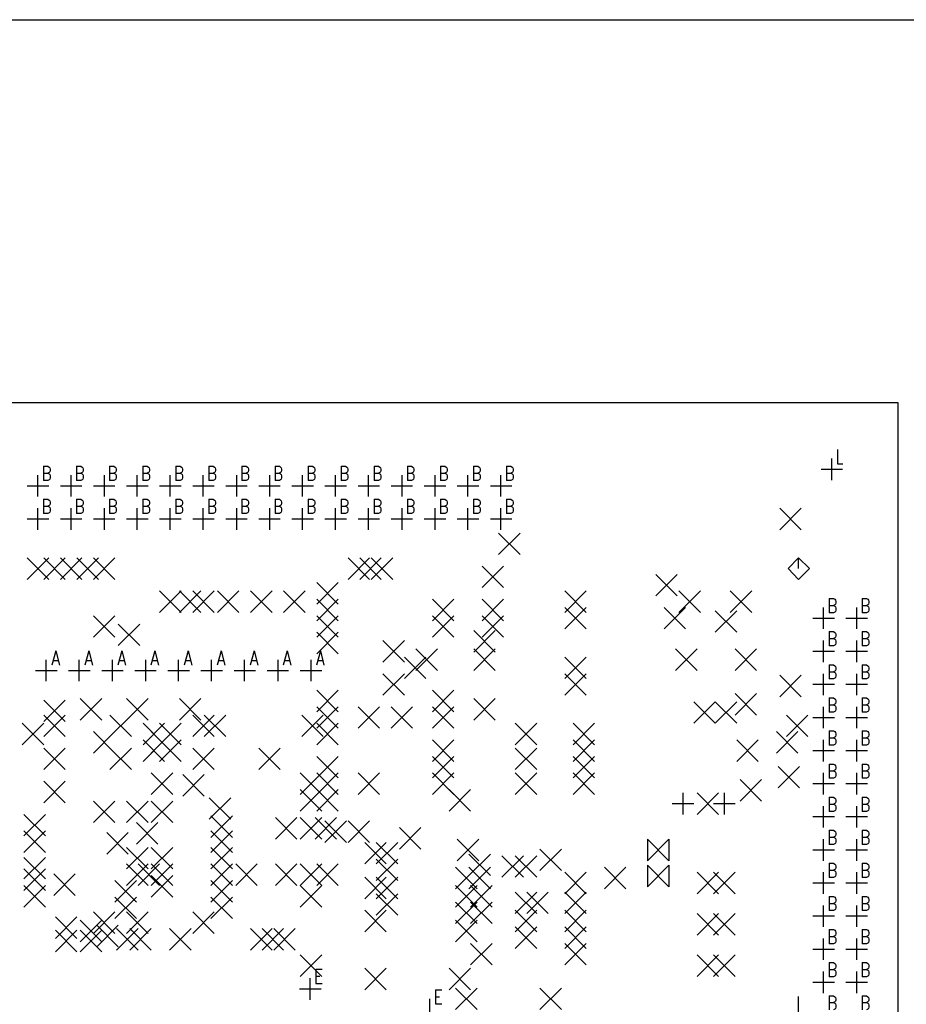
# Model space of a CAD drawing. Extents: x 11.9 to 28.1, y 10.8 to 21.2.
# Tile 31 of 45: x 20.8 to 23.5, y 18.2 to 21.2. Entities that reach past the tile are written whole.
import ezdxf

# ---------------------------------------------------------------- set-up
doc = ezdxf.new("R2010")
doc.units = 0
doc.header["$MEASUREMENT"] = 0
doc.layers.add('LAYNR1', color=2, linetype='Continuous')

msp = doc.modelspace()

# ---------------------------------------------------------------- linework, layer by layer
at = {"layer": 'LAYNR1', "color": 7}
for points in [[(11.892, 21.199), (28.093, 21.199)], [(23.448, 20.041), (13.097, 20.041)], [(23.448, 14.641), (23.448, 20.041)], [(23.264, 19.9), (23.264, 19.857)], [(20.864, 19.85), (20.864, 19.807)], [(20.864, 19.85), (20.877, 19.85), (20.881, 19.847), (20.883, 19.845), (20.884, 19.841), (20.884, 19.837), (20.883, 19.833), (20.881, 19.831), (20.877, 19.829)], [(20.964, 19.85), (20.964, 19.807)], [(20.964, 19.85), (20.977, 19.85), (20.981, 19.847), (20.983, 19.845), (20.984, 19.841), (20.984, 19.837), (20.983, 19.833), (20.981, 19.831), (20.977, 19.829)], [(21.064, 19.85), (21.064, 19.807)], [(21.064, 19.85), (21.077, 19.85), (21.081, 19.847), (21.083, 19.845), (21.084, 19.841), (21.084, 19.837), (21.083, 19.833), (21.081, 19.831), (21.077, 19.829)], [(21.164, 19.85), (21.164, 19.807)], [(21.164, 19.85), (21.177, 19.85), (21.181, 19.847), (21.183, 19.845), (21.184, 19.841), (21.184, 19.837), (21.183, 19.833), (21.181, 19.831), (21.177, 19.829)], [(21.264, 19.85), (21.264, 19.807)], [(21.264, 19.85), (21.277, 19.85), (21.281, 19.847), (21.283, 19.845), (21.284, 19.841), (21.284, 19.837), (21.283, 19.833), (21.281, 19.831), (21.277, 19.829)], [(21.364, 19.85), (21.364, 19.807)], [(21.364, 19.85), (21.377, 19.85), (21.381, 19.847), (21.383, 19.845), (21.384, 19.841), (21.384, 19.837), (21.383, 19.833), (21.381, 19.831), (21.377, 19.829)], [(21.464, 19.85), (21.464, 19.807)], [(21.464, 19.85), (21.477, 19.85), (21.481, 19.847), (21.483, 19.845), (21.484, 19.841), (21.484, 19.837), (21.483, 19.833), (21.481, 19.831), (21.477, 19.829)], [(21.564, 19.85), (21.564, 19.807)], [(21.564, 19.85), (21.577, 19.85), (21.581, 19.847), (21.583, 19.845), (21.584, 19.841), (21.584, 19.837), (21.583, 19.833), (21.581, 19.831), (21.577, 19.829)], [(21.664, 19.85), (21.664, 19.807)], [(21.664, 19.85), (21.677, 19.85), (21.681, 19.847), (21.683, 19.845), (21.684, 19.841), (21.684, 19.837), (21.683, 19.833), (21.681, 19.831), (21.677, 19.829)], [(21.764, 19.85), (21.764, 19.807)], [(21.764, 19.85), (21.777, 19.85), (21.781, 19.847), (21.783, 19.845), (21.784, 19.841), (21.784, 19.837), (21.783, 19.833), (21.781, 19.831), (21.777, 19.829)], [(21.864, 19.85), (21.864, 19.807)], [(21.864, 19.85), (21.877, 19.85), (21.881, 19.847), (21.883, 19.845), (21.884, 19.841), (21.884, 19.837), (21.883, 19.833), (21.881, 19.831), (21.877, 19.829)], [(21.964, 19.85), (21.964, 19.807)], [(21.964, 19.85), (21.977, 19.85), (21.981, 19.847), (21.983, 19.845), (21.984, 19.841), (21.984, 19.837), (21.983, 19.833), (21.981, 19.831), (21.977, 19.829)], [(22.064, 19.85), (22.064, 19.807)], [(22.064, 19.85), (22.077, 19.85), (22.081, 19.847), (22.083, 19.845), (22.084, 19.841), (22.084, 19.837), (22.083, 19.833), (22.081, 19.831), (22.077, 19.829)], [(22.164, 19.85), (22.164, 19.807)], [(22.164, 19.85), (22.177, 19.85), (22.181, 19.847), (22.183, 19.845), (22.184, 19.841), (22.184, 19.837), (22.183, 19.833), (22.181, 19.831), (22.177, 19.829)], [(22.264, 19.85), (22.264, 19.807)], [(22.264, 19.85), (22.277, 19.85), (22.281, 19.847), (22.283, 19.845), (22.284, 19.841), (22.284, 19.837), (22.283, 19.833), (22.281, 19.831), (22.277, 19.829)], [(23.247, 19.808), (23.247, 19.873)], [(23.264, 19.857), (23.281, 19.857)], [(20.847, 19.758), (20.847, 19.823)], [(20.864, 19.829), (20.877, 19.829), (20.881, 19.827), (20.883, 19.825), (20.884, 19.821), (20.884, 19.815), (20.883, 19.811), (20.881, 19.809), (20.877, 19.807)], [(20.948, 19.758), (20.948, 19.823)], [(20.964, 19.829), (20.977, 19.829), (20.981, 19.827), (20.983, 19.825), (20.984, 19.821), (20.984, 19.815), (20.983, 19.811), (20.981, 19.809), (20.977, 19.807)], [(21.048, 19.758), (21.048, 19.823)], [(21.064, 19.829), (21.077, 19.829), (21.081, 19.827), (21.083, 19.825), (21.084, 19.821), (21.084, 19.815), (21.083, 19.811), (21.081, 19.809), (21.077, 19.807)], [(21.147, 19.758), (21.147, 19.823)], [(21.164, 19.829), (21.177, 19.829), (21.181, 19.827), (21.183, 19.825), (21.184, 19.821), (21.184, 19.815), (21.183, 19.811), (21.181, 19.809), (21.177, 19.807)], [(21.247, 19.758), (21.247, 19.823)], [(21.264, 19.829), (21.277, 19.829), (21.281, 19.827), (21.283, 19.825), (21.284, 19.821), (21.284, 19.815), (21.283, 19.811), (21.281, 19.809), (21.277, 19.807)], [(21.347, 19.758), (21.347, 19.823)], [(21.364, 19.829), (21.377, 19.829), (21.381, 19.827), (21.383, 19.825), (21.384, 19.821), (21.384, 19.815), (21.383, 19.811), (21.381, 19.809), (21.377, 19.807)], [(21.448, 19.758), (21.448, 19.823)], [(21.464, 19.829), (21.477, 19.829), (21.481, 19.827), (21.483, 19.825), (21.484, 19.821), (21.484, 19.815), (21.483, 19.811), (21.481, 19.809), (21.477, 19.807)], [(21.548, 19.758), (21.548, 19.823)], [(21.564, 19.829), (21.577, 19.829), (21.581, 19.827), (21.583, 19.825), (21.584, 19.821), (21.584, 19.815), (21.583, 19.811), (21.581, 19.809), (21.577, 19.807)], [(21.647, 19.758), (21.647, 19.823)], [(21.664, 19.829), (21.677, 19.829), (21.681, 19.827), (21.683, 19.825), (21.684, 19.821), (21.684, 19.815), (21.683, 19.811), (21.681, 19.809), (21.677, 19.807)], [(21.747, 19.758), (21.747, 19.823)], [(21.764, 19.829), (21.777, 19.829), (21.781, 19.827), (21.783, 19.825), (21.784, 19.821), (21.784, 19.815), (21.783, 19.811), (21.781, 19.809), (21.777, 19.807)], [(21.847, 19.758), (21.847, 19.823)], [(21.864, 19.829), (21.877, 19.829), (21.881, 19.827), (21.883, 19.825), (21.884, 19.821), (21.884, 19.815), (21.883, 19.811), (21.881, 19.809), (21.877, 19.807)], [(21.948, 19.758), (21.948, 19.823)], [(21.964, 19.829), (21.977, 19.829), (21.981, 19.827), (21.983, 19.825), (21.984, 19.821), (21.984, 19.815), (21.983, 19.811), (21.981, 19.809), (21.977, 19.807)], [(22.048, 19.758), (22.048, 19.823)], [(22.064, 19.829), (22.077, 19.829), (22.081, 19.827), (22.083, 19.825), (22.084, 19.821), (22.084, 19.815), (22.083, 19.811), (22.081, 19.809), (22.077, 19.807)], [(22.147, 19.758), (22.147, 19.823)], [(22.164, 19.829), (22.177, 19.829), (22.181, 19.827), (22.183, 19.825), (22.184, 19.821), (22.184, 19.815), (22.183, 19.811), (22.181, 19.809), (22.177, 19.807)], [(22.247, 19.758), (22.247, 19.823)], [(22.264, 19.829), (22.277, 19.829), (22.281, 19.827), (22.283, 19.825), (22.284, 19.821), (22.284, 19.815), (22.283, 19.811), (22.281, 19.809), (22.277, 19.807)], [(23.215, 19.841), (23.28, 19.841)], [(20.815, 19.791), (20.88, 19.791)], [(20.877, 19.807), (20.864, 19.807)], [(20.915, 19.791), (20.98, 19.791)], [(20.977, 19.807), (20.964, 19.807)], [(21.015, 19.791), (21.08, 19.791)], [(21.077, 19.807), (21.064, 19.807)], [(21.115, 19.791), (21.18, 19.791)], [(21.177, 19.807), (21.164, 19.807)], [(21.215, 19.791), (21.28, 19.791)], [(21.277, 19.807), (21.264, 19.807)], [(21.315, 19.791), (21.38, 19.791)], [(21.377, 19.807), (21.364, 19.807)], [(21.415, 19.791), (21.48, 19.791)], [(21.477, 19.807), (21.464, 19.807)], [(21.515, 19.791), (21.58, 19.791)], [(21.577, 19.807), (21.564, 19.807)], [(21.615, 19.791), (21.68, 19.791)], [(21.677, 19.807), (21.664, 19.807)], [(21.715, 19.791), (21.78, 19.791)], [(21.777, 19.807), (21.764, 19.807)], [(21.815, 19.791), (21.88, 19.791)], [(21.877, 19.807), (21.864, 19.807)], [(21.915, 19.791), (21.98, 19.791)], [(21.977, 19.807), (21.964, 19.807)], [(22.015, 19.791), (22.08, 19.791)], [(22.077, 19.807), (22.064, 19.807)], [(22.115, 19.791), (22.18, 19.791)], [(22.177, 19.807), (22.164, 19.807)], [(22.215, 19.791), (22.28, 19.791)], [(22.277, 19.807), (22.264, 19.807)], [(20.864, 19.75), (20.864, 19.707)], [(20.864, 19.75), (20.877, 19.75), (20.881, 19.747), (20.883, 19.745), (20.884, 19.741), (20.884, 19.737), (20.883, 19.733), (20.881, 19.731), (20.877, 19.729)], [(20.864, 19.729), (20.877, 19.729), (20.881, 19.727), (20.883, 19.725), (20.884, 19.721), (20.884, 19.715), (20.883, 19.711), (20.881, 19.709), (20.877, 19.707)], [(20.964, 19.75), (20.964, 19.707)], [(20.964, 19.75), (20.977, 19.75), (20.981, 19.747), (20.983, 19.745), (20.984, 19.741), (20.984, 19.737), (20.983, 19.733), (20.981, 19.731), (20.977, 19.729)], [(20.964, 19.729), (20.977, 19.729), (20.981, 19.727), (20.983, 19.725), (20.984, 19.721), (20.984, 19.715), (20.983, 19.711), (20.981, 19.709), (20.977, 19.707)], [(21.064, 19.75), (21.064, 19.707)], [(21.064, 19.75), (21.077, 19.75), (21.081, 19.747), (21.083, 19.745), (21.084, 19.741), (21.084, 19.737), (21.083, 19.733), (21.081, 19.731), (21.077, 19.729)], [(21.064, 19.729), (21.077, 19.729), (21.081, 19.727), (21.083, 19.725), (21.084, 19.721), (21.084, 19.715), (21.083, 19.711), (21.081, 19.709), (21.077, 19.707)], [(21.164, 19.75), (21.164, 19.707)], [(21.164, 19.75), (21.177, 19.75), (21.181, 19.747), (21.183, 19.745), (21.184, 19.741), (21.184, 19.737), (21.183, 19.733), (21.181, 19.731), (21.177, 19.729)], [(21.164, 19.729), (21.177, 19.729), (21.181, 19.727), (21.183, 19.725), (21.184, 19.721), (21.184, 19.715), (21.183, 19.711), (21.181, 19.709), (21.177, 19.707)], [(21.264, 19.75), (21.264, 19.707)], [(21.264, 19.75), (21.277, 19.75), (21.281, 19.747), (21.283, 19.745), (21.284, 19.741), (21.284, 19.737), (21.283, 19.733), (21.281, 19.731), (21.277, 19.729)], [(21.264, 19.729), (21.277, 19.729), (21.281, 19.727), (21.283, 19.725), (21.284, 19.721), (21.284, 19.715), (21.283, 19.711), (21.281, 19.709), (21.277, 19.707)], [(21.364, 19.75), (21.364, 19.707)], [(21.364, 19.75), (21.377, 19.75), (21.381, 19.747), (21.383, 19.745), (21.384, 19.741), (21.384, 19.737), (21.383, 19.733), (21.381, 19.731), (21.377, 19.729)], [(21.364, 19.729), (21.377, 19.729), (21.381, 19.727), (21.383, 19.725), (21.384, 19.721), (21.384, 19.715), (21.383, 19.711), (21.381, 19.709), (21.377, 19.707)], [(21.464, 19.75), (21.464, 19.707)], [(21.464, 19.75), (21.477, 19.75), (21.481, 19.747), (21.483, 19.745), (21.484, 19.741), (21.484, 19.737), (21.483, 19.733), (21.481, 19.731), (21.477, 19.729)], [(21.464, 19.729), (21.477, 19.729), (21.481, 19.727), (21.483, 19.725), (21.484, 19.721), (21.484, 19.715), (21.483, 19.711), (21.481, 19.709), (21.477, 19.707)], [(21.564, 19.75), (21.564, 19.707)], [(21.564, 19.75), (21.577, 19.75), (21.581, 19.747), (21.583, 19.745), (21.584, 19.741), (21.584, 19.737), (21.583, 19.733), (21.581, 19.731), (21.577, 19.729)], [(21.564, 19.729), (21.577, 19.729), (21.581, 19.727), (21.583, 19.725), (21.584, 19.721), (21.584, 19.715), (21.583, 19.711), (21.581, 19.709), (21.577, 19.707)], [(21.664, 19.75), (21.664, 19.707)], [(21.664, 19.75), (21.677, 19.75), (21.681, 19.747), (21.683, 19.745), (21.684, 19.741), (21.684, 19.737), (21.683, 19.733), (21.681, 19.731), (21.677, 19.729)], [(21.664, 19.729), (21.677, 19.729), (21.681, 19.727), (21.683, 19.725), (21.684, 19.721), (21.684, 19.715), (21.683, 19.711), (21.681, 19.709), (21.677, 19.707)], [(21.764, 19.75), (21.764, 19.707)], [(21.764, 19.75), (21.777, 19.75), (21.781, 19.747), (21.783, 19.745), (21.784, 19.741), (21.784, 19.737), (21.783, 19.733), (21.781, 19.731), (21.777, 19.729)], [(21.764, 19.729), (21.777, 19.729), (21.781, 19.727), (21.783, 19.725), (21.784, 19.721), (21.784, 19.715), (21.783, 19.711), (21.781, 19.709), (21.777, 19.707)], [(21.864, 19.75), (21.864, 19.707)], [(21.864, 19.75), (21.877, 19.75), (21.881, 19.747), (21.883, 19.745), (21.884, 19.741), (21.884, 19.737), (21.883, 19.733), (21.881, 19.731), (21.877, 19.729)], [(21.864, 19.729), (21.877, 19.729), (21.881, 19.727), (21.883, 19.725), (21.884, 19.721), (21.884, 19.715), (21.883, 19.711), (21.881, 19.709), (21.877, 19.707)], [(21.964, 19.75), (21.964, 19.707)], [(21.964, 19.75), (21.977, 19.75), (21.981, 19.747), (21.983, 19.745), (21.984, 19.741), (21.984, 19.737), (21.983, 19.733), (21.981, 19.731), (21.977, 19.729)], [(21.964, 19.729), (21.977, 19.729), (21.981, 19.727), (21.983, 19.725), (21.984, 19.721), (21.984, 19.715), (21.983, 19.711), (21.981, 19.709), (21.977, 19.707)], [(22.064, 19.75), (22.064, 19.707)], [(22.064, 19.75), (22.077, 19.75), (22.081, 19.747), (22.083, 19.745), (22.084, 19.741), (22.084, 19.737), (22.083, 19.733), (22.081, 19.731), (22.077, 19.729)], [(22.064, 19.729), (22.077, 19.729), (22.081, 19.727), (22.083, 19.725), (22.084, 19.721), (22.084, 19.715), (22.083, 19.711), (22.081, 19.709), (22.077, 19.707)], [(22.164, 19.75), (22.164, 19.707)], [(22.164, 19.75), (22.177, 19.75), (22.181, 19.747), (22.183, 19.745), (22.184, 19.741), (22.184, 19.737), (22.183, 19.733), (22.181, 19.731), (22.177, 19.729)], [(22.164, 19.729), (22.177, 19.729), (22.181, 19.727), (22.183, 19.725), (22.184, 19.721), (22.184, 19.715), (22.183, 19.711), (22.181, 19.709), (22.177, 19.707)], [(22.264, 19.75), (22.264, 19.707)], [(22.264, 19.75), (22.277, 19.75), (22.281, 19.747), (22.283, 19.745), (22.284, 19.741), (22.284, 19.737), (22.283, 19.733), (22.281, 19.731), (22.277, 19.729)], [(22.264, 19.729), (22.277, 19.729), (22.281, 19.727), (22.283, 19.725), (22.284, 19.721), (22.284, 19.715), (22.283, 19.711), (22.281, 19.709), (22.277, 19.707)], [(20.847, 19.658), (20.847, 19.723)], [(20.877, 19.707), (20.864, 19.707)], [(20.948, 19.658), (20.948, 19.723)], [(20.977, 19.707), (20.964, 19.707)], [(21.048, 19.658), (21.048, 19.723)], [(21.077, 19.707), (21.064, 19.707)], [(21.147, 19.658), (21.147, 19.723)], [(21.177, 19.707), (21.164, 19.707)], [(21.247, 19.658), (21.247, 19.723)], [(21.277, 19.707), (21.264, 19.707)], [(21.347, 19.658), (21.347, 19.723)], [(21.377, 19.707), (21.364, 19.707)], [(21.448, 19.658), (21.448, 19.723)], [(21.477, 19.707), (21.464, 19.707)], [(21.548, 19.658), (21.548, 19.723)], [(21.577, 19.707), (21.564, 19.707)], [(21.647, 19.658), (21.647, 19.723)], [(21.677, 19.707), (21.664, 19.707)], [(21.747, 19.658), (21.747, 19.723)], [(21.777, 19.707), (21.764, 19.707)], [(21.847, 19.658), (21.847, 19.723)], [(21.877, 19.707), (21.864, 19.707)], [(21.948, 19.658), (21.948, 19.723)], [(21.977, 19.707), (21.964, 19.707)], [(22.048, 19.658), (22.048, 19.723)], [(22.077, 19.707), (22.064, 19.707)], [(22.147, 19.658), (22.147, 19.723)], [(22.177, 19.707), (22.164, 19.707)], [(22.247, 19.658), (22.247, 19.723)], [(22.277, 19.707), (22.264, 19.707)], [(23.09, 19.658), (23.155, 19.723)], [(23.09, 19.723), (23.155, 19.658)], [(20.815, 19.691), (20.88, 19.691)], [(20.915, 19.691), (20.98, 19.691)], [(21.015, 19.691), (21.08, 19.691)], [(21.115, 19.691), (21.18, 19.691)], [(21.215, 19.691), (21.28, 19.691)], [(21.315, 19.691), (21.38, 19.691)], [(21.415, 19.691), (21.48, 19.691)], [(21.515, 19.691), (21.58, 19.691)], [(21.615, 19.691), (21.68, 19.691)], [(21.715, 19.691), (21.78, 19.691)], [(21.815, 19.691), (21.88, 19.691)], [(21.915, 19.691), (21.98, 19.691)], [(22.015, 19.691), (22.08, 19.691)], [(22.115, 19.691), (22.18, 19.691)], [(22.215, 19.691), (22.28, 19.691)], [(22.24, 19.583), (22.305, 19.648)], [(22.24, 19.648), (22.305, 19.583)], [(20.815, 19.508), (20.88, 19.573)], [(20.815, 19.573), (20.88, 19.508)], [(20.865, 19.508), (20.93, 19.573)], [(20.865, 19.573), (20.93, 19.508)], [(20.915, 19.508), (20.98, 19.573)], [(20.915, 19.573), (20.98, 19.508)], [(20.965, 19.508), (21.03, 19.573)], [(20.965, 19.573), (21.03, 19.508)], [(21.015, 19.508), (21.08, 19.573)], [(21.015, 19.573), (21.08, 19.508)], [(21.785, 19.508), (21.85, 19.573)], [(21.785, 19.573), (21.85, 19.508)], [(21.82, 19.508), (21.885, 19.573)], [(21.82, 19.573), (21.885, 19.508)], [(21.855, 19.508), (21.92, 19.573)], [(21.855, 19.573), (21.92, 19.508)], [(22.19, 19.483), (22.255, 19.548)], [(22.19, 19.548), (22.255, 19.483)], [(23.147, 19.573), (23.115, 19.541)], [(23.18, 19.541), (23.147, 19.573)], [(23.147, 19.541), (23.147, 19.573)], [(22.715, 19.458), (22.78, 19.523)], [(22.715, 19.523), (22.78, 19.458)], [(23.115, 19.541), (23.147, 19.508)], [(23.147, 19.508), (23.18, 19.541)], [(21.69, 19.433), (21.755, 19.498)], [(21.69, 19.498), (21.755, 19.433)], [(21.215, 19.408), (21.28, 19.473)], [(21.215, 19.473), (21.28, 19.408)], [(21.275, 19.408), (21.34, 19.473)], [(21.275, 19.473), (21.34, 19.408)], [(21.315, 19.408), (21.38, 19.473)], [(21.315, 19.473), (21.38, 19.408)], [(21.39, 19.408), (21.455, 19.473)], [(21.39, 19.473), (21.455, 19.408)], [(21.49, 19.408), (21.555, 19.473)], [(21.49, 19.473), (21.555, 19.408)], [(21.59, 19.408), (21.655, 19.473)], [(21.59, 19.473), (21.655, 19.408)], [(22.44, 19.408), (22.505, 19.473)], [(22.44, 19.473), (22.505, 19.408)], [(22.785, 19.408), (22.85, 19.473)], [(22.785, 19.473), (22.85, 19.408)], [(22.94, 19.408), (23.005, 19.473)], [(22.94, 19.473), (23.005, 19.408)], [(21.69, 19.383), (21.755, 19.448)], [(21.69, 19.448), (21.755, 19.383)], [(22.04, 19.383), (22.105, 19.448)], [(22.04, 19.448), (22.105, 19.383)], [(22.19, 19.383), (22.255, 19.448)], [(22.19, 19.448), (22.255, 19.383)], [(23.239, 19.45), (23.239, 19.407)], [(23.239, 19.45), (23.252, 19.45), (23.256, 19.448), (23.258, 19.445), (23.259, 19.441), (23.259, 19.437), (23.258, 19.433), (23.256, 19.431), (23.252, 19.429)], [(23.239, 19.429), (23.252, 19.429), (23.256, 19.427), (23.258, 19.425), (23.259, 19.421), (23.259, 19.415), (23.258, 19.411), (23.256, 19.409), (23.252, 19.407)], [(23.339, 19.45), (23.339, 19.407)], [(23.339, 19.45), (23.352, 19.45), (23.356, 19.448), (23.358, 19.445), (23.359, 19.441), (23.359, 19.437), (23.358, 19.433), (23.356, 19.431), (23.352, 19.429)], [(23.339, 19.429), (23.352, 19.429), (23.356, 19.427), (23.358, 19.425), (23.359, 19.421), (23.359, 19.415), (23.358, 19.411), (23.356, 19.409), (23.352, 19.407)], [(21.015, 19.333), (21.08, 19.398)], [(21.015, 19.398), (21.08, 19.333)], [(21.69, 19.333), (21.755, 19.398)], [(21.69, 19.398), (21.755, 19.333)], [(22.04, 19.333), (22.105, 19.398)], [(22.04, 19.398), (22.105, 19.333)], [(22.19, 19.333), (22.255, 19.398)], [(22.19, 19.398), (22.255, 19.333)], [(22.44, 19.358), (22.505, 19.423)], [(22.44, 19.423), (22.505, 19.358)], [(22.74, 19.358), (22.805, 19.423)], [(22.74, 19.423), (22.805, 19.358)], [(22.895, 19.348), (22.96, 19.413)], [(22.895, 19.413), (22.96, 19.348)], [(23.222, 19.358), (23.222, 19.423)], [(23.252, 19.407), (23.239, 19.407)], [(23.323, 19.358), (23.323, 19.423)], [(23.352, 19.407), (23.339, 19.407)], [(21.09, 19.308), (21.155, 19.373)], [(21.09, 19.373), (21.155, 19.308)], [(23.19, 19.391), (23.255, 19.391)], [(23.29, 19.391), (23.355, 19.391)], [(21.69, 19.283), (21.755, 19.348)], [(21.69, 19.348), (21.755, 19.283)], [(22.165, 19.288), (22.23, 19.353)], [(22.165, 19.353), (22.23, 19.288)], [(23.239, 19.35), (23.239, 19.307)], [(23.239, 19.35), (23.252, 19.35), (23.256, 19.347), (23.258, 19.345), (23.259, 19.341), (23.259, 19.337), (23.258, 19.333), (23.256, 19.331), (23.252, 19.329)], [(23.339, 19.35), (23.339, 19.307)], [(23.339, 19.35), (23.352, 19.35), (23.356, 19.347), (23.358, 19.345), (23.359, 19.341), (23.359, 19.337), (23.358, 19.333), (23.356, 19.331), (23.352, 19.329)], [(21.89, 19.258), (21.955, 19.323)], [(21.89, 19.323), (21.955, 19.258)], [(23.222, 19.258), (23.222, 19.323)], [(23.239, 19.329), (23.252, 19.329), (23.256, 19.327), (23.258, 19.325), (23.259, 19.321), (23.259, 19.315), (23.258, 19.311), (23.256, 19.309), (23.252, 19.307)], [(23.323, 19.258), (23.323, 19.323)], [(23.339, 19.329), (23.352, 19.329), (23.356, 19.327), (23.358, 19.325), (23.359, 19.321), (23.359, 19.315), (23.358, 19.311), (23.356, 19.309), (23.352, 19.307)], [(20.901, 19.292), (20.889, 19.249)], [(20.901, 19.292), (20.912, 19.249)], [(21.001, 19.292), (20.989, 19.249)], [(21.001, 19.292), (21.012, 19.249)], [(21.101, 19.292), (21.089, 19.249)], [(21.101, 19.292), (21.112, 19.249)], [(21.201, 19.292), (21.189, 19.249)], [(21.201, 19.292), (21.212, 19.249)], [(21.301, 19.292), (21.289, 19.249)], [(21.301, 19.292), (21.312, 19.249)], [(21.401, 19.292), (21.389, 19.249)], [(21.401, 19.292), (21.412, 19.249)], [(21.501, 19.292), (21.489, 19.249)], [(21.501, 19.292), (21.512, 19.249)], [(21.601, 19.292), (21.589, 19.249)], [(21.601, 19.292), (21.612, 19.249)], [(21.701, 19.292), (21.689, 19.249)], [(21.701, 19.292), (21.712, 19.249)], [(21.99, 19.233), (22.055, 19.298)], [(21.99, 19.298), (22.055, 19.233)], [(22.165, 19.233), (22.23, 19.298)], [(22.165, 19.298), (22.23, 19.233)], [(22.775, 19.233), (22.84, 19.298)], [(22.775, 19.298), (22.84, 19.233)], [(22.955, 19.233), (23.02, 19.298)], [(22.955, 19.298), (23.02, 19.233)], [(23.19, 19.291), (23.255, 19.291)], [(23.252, 19.307), (23.239, 19.307)], [(23.29, 19.291), (23.355, 19.291)], [(23.352, 19.307), (23.339, 19.307)], [(20.872, 19.2), (20.872, 19.265)], [(20.893, 19.263), (20.908, 19.263)], [(20.972, 19.2), (20.972, 19.265)], [(20.993, 19.263), (21.008, 19.263)], [(21.073, 19.2), (21.073, 19.265)], [(21.093, 19.263), (21.108, 19.263)], [(21.173, 19.2), (21.173, 19.265)], [(21.193, 19.263), (21.208, 19.263)], [(21.272, 19.2), (21.272, 19.265)], [(21.293, 19.263), (21.308, 19.263)], [(21.372, 19.2), (21.372, 19.265)], [(21.393, 19.263), (21.408, 19.263)], [(21.472, 19.2), (21.472, 19.265)], [(21.493, 19.263), (21.508, 19.263)], [(21.573, 19.2), (21.573, 19.265)], [(21.593, 19.263), (21.608, 19.263)], [(21.673, 19.2), (21.673, 19.265)], [(21.693, 19.263), (21.708, 19.263)], [(21.955, 19.208), (22.02, 19.273)], [(21.955, 19.273), (22.02, 19.208)], [(22.44, 19.208), (22.505, 19.273)], [(22.44, 19.273), (22.505, 19.208)], [(23.239, 19.25), (23.239, 19.207)], [(23.239, 19.25), (23.252, 19.25), (23.256, 19.247), (23.258, 19.245), (23.259, 19.241), (23.259, 19.237), (23.258, 19.233), (23.256, 19.231), (23.252, 19.229)], [(23.339, 19.25), (23.339, 19.207)], [(23.339, 19.25), (23.352, 19.25), (23.356, 19.247), (23.358, 19.245), (23.359, 19.241), (23.359, 19.237), (23.358, 19.233), (23.356, 19.231), (23.352, 19.229)], [(20.84, 19.233), (20.905, 19.233)], [(20.94, 19.233), (21.005, 19.233)], [(21.04, 19.233), (21.105, 19.233)], [(21.14, 19.233), (21.205, 19.233)], [(21.24, 19.233), (21.305, 19.233)], [(21.34, 19.233), (21.405, 19.233)], [(21.44, 19.233), (21.505, 19.233)], [(21.54, 19.233), (21.605, 19.233)], [(21.64, 19.233), (21.705, 19.233)], [(21.89, 19.158), (21.955, 19.223)], [(21.89, 19.223), (21.955, 19.158)], [(22.44, 19.158), (22.505, 19.223)], [(22.44, 19.223), (22.505, 19.158)], [(23.222, 19.158), (23.222, 19.223)], [(23.239, 19.229), (23.252, 19.229), (23.256, 19.227), (23.258, 19.225), (23.259, 19.221), (23.259, 19.215), (23.258, 19.211), (23.256, 19.209), (23.252, 19.207)], [(23.323, 19.158), (23.323, 19.223)], [(23.339, 19.229), (23.352, 19.229), (23.356, 19.227), (23.358, 19.225), (23.359, 19.221), (23.359, 19.215), (23.358, 19.211), (23.356, 19.209), (23.352, 19.207)], [(23.09, 19.153), (23.155, 19.218)], [(23.09, 19.218), (23.155, 19.153)], [(23.19, 19.191), (23.255, 19.191)], [(23.252, 19.207), (23.239, 19.207)], [(23.29, 19.191), (23.355, 19.191)], [(23.352, 19.207), (23.339, 19.207)], [(21.69, 19.108), (21.755, 19.173)], [(21.69, 19.173), (21.755, 19.108)], [(22.04, 19.108), (22.105, 19.173)], [(22.04, 19.173), (22.105, 19.108)], [(22.955, 19.098), (23.02, 19.163)], [(22.955, 19.163), (23.02, 19.098)], [(20.865, 19.078), (20.93, 19.143)], [(20.865, 19.143), (20.93, 19.078)], [(20.975, 19.083), (21.04, 19.148)], [(20.975, 19.148), (21.04, 19.083)], [(21.115, 19.083), (21.18, 19.148)], [(21.115, 19.148), (21.18, 19.083)], [(21.275, 19.083), (21.34, 19.148)], [(21.275, 19.148), (21.34, 19.083)], [(22.165, 19.083), (22.23, 19.148)], [(22.165, 19.148), (22.23, 19.083)], [(22.83, 19.073), (22.895, 19.138)], [(22.83, 19.138), (22.895, 19.073)], [(22.895, 19.073), (22.96, 19.138)], [(22.895, 19.138), (22.96, 19.073)], [(23.239, 19.15), (23.239, 19.107)], [(23.239, 19.15), (23.252, 19.15), (23.256, 19.147), (23.258, 19.145), (23.259, 19.141), (23.259, 19.137), (23.258, 19.133), (23.256, 19.131), (23.252, 19.129)], [(23.339, 19.15), (23.339, 19.107)], [(23.339, 19.15), (23.352, 19.15), (23.356, 19.147), (23.358, 19.145), (23.359, 19.141), (23.359, 19.137), (23.358, 19.133), (23.356, 19.131), (23.352, 19.129)], [(21.69, 19.058), (21.755, 19.123)], [(21.69, 19.123), (21.755, 19.058)], [(21.815, 19.058), (21.88, 19.123)], [(21.815, 19.123), (21.88, 19.058)], [(21.915, 19.058), (21.98, 19.123)], [(21.915, 19.123), (21.98, 19.058)], [(22.04, 19.058), (22.105, 19.123)], [(22.04, 19.123), (22.105, 19.058)], [(23.222, 19.058), (23.222, 19.123)], [(23.239, 19.129), (23.252, 19.129), (23.256, 19.127), (23.258, 19.125), (23.259, 19.121), (23.259, 19.115), (23.258, 19.111), (23.256, 19.109), (23.252, 19.107)], [(23.252, 19.107), (23.239, 19.107)], [(23.323, 19.058), (23.323, 19.123)], [(23.339, 19.129), (23.352, 19.129), (23.356, 19.127), (23.358, 19.125), (23.359, 19.121), (23.359, 19.115), (23.358, 19.111), (23.356, 19.109), (23.352, 19.107)], [(23.352, 19.107), (23.339, 19.107)], [(20.8, 19.008), (20.865, 19.073)], [(20.8, 19.073), (20.865, 19.008)], [(20.865, 19.033), (20.93, 19.098)], [(20.865, 19.098), (20.93, 19.033)], [(21.065, 19.033), (21.13, 19.098)], [(21.065, 19.098), (21.13, 19.033)], [(21.165, 19.008), (21.23, 19.073)], [(21.165, 19.073), (21.23, 19.008)], [(21.215, 19.008), (21.28, 19.073)], [(21.215, 19.073), (21.28, 19.008)], [(21.315, 19.033), (21.38, 19.098)], [(21.315, 19.098), (21.38, 19.033)], [(21.35, 19.033), (21.415, 19.098)], [(21.35, 19.098), (21.415, 19.033)], [(21.645, 19.033), (21.71, 19.098)], [(21.645, 19.098), (21.71, 19.033)], [(21.69, 19.008), (21.755, 19.073)], [(21.69, 19.073), (21.755, 19.008)], [(22.29, 19.008), (22.355, 19.073)], [(22.29, 19.073), (22.355, 19.008)], [(22.465, 19.008), (22.53, 19.073)], [(22.465, 19.073), (22.53, 19.008)], [(23.11, 19.033), (23.175, 19.098)], [(23.11, 19.098), (23.175, 19.033)], [(23.19, 19.091), (23.255, 19.091)], [(23.29, 19.091), (23.355, 19.091)], [(21.015, 18.983), (21.08, 19.048)], [(21.015, 19.048), (21.08, 18.983)], [(21.19, 18.983), (21.255, 19.048)], [(21.19, 19.048), (21.255, 18.983)], [(23.08, 18.983), (23.145, 19.048)], [(23.08, 19.048), (23.145, 18.983)], [(23.239, 19.05), (23.239, 19.007)], [(23.239, 19.05), (23.252, 19.05), (23.256, 19.048), (23.258, 19.045), (23.259, 19.041), (23.259, 19.037), (23.258, 19.033), (23.256, 19.031), (23.252, 19.029)], [(23.339, 19.05), (23.339, 19.007)], [(23.339, 19.05), (23.352, 19.05), (23.356, 19.048), (23.358, 19.045), (23.359, 19.041), (23.359, 19.037), (23.358, 19.033), (23.356, 19.031), (23.352, 19.029)], [(21.165, 18.958), (21.23, 19.023)], [(21.165, 19.023), (21.23, 18.958)], [(21.215, 18.958), (21.28, 19.023)], [(21.215, 19.023), (21.28, 18.958)], [(22.04, 18.958), (22.105, 19.023)], [(22.04, 19.023), (22.105, 18.958)], [(22.465, 18.958), (22.53, 19.023)], [(22.465, 19.023), (22.53, 18.958)], [(22.96, 18.958), (23.025, 19.023)], [(22.96, 19.023), (23.025, 18.958)], [(23.222, 18.958), (23.222, 19.023)], [(23.239, 19.029), (23.252, 19.029), (23.256, 19.027), (23.258, 19.025), (23.259, 19.021), (23.259, 19.015), (23.258, 19.011), (23.256, 19.009), (23.252, 19.007)], [(23.323, 18.958), (23.323, 19.023)], [(23.339, 19.029), (23.352, 19.029), (23.356, 19.027), (23.358, 19.025), (23.359, 19.021), (23.359, 19.015), (23.358, 19.011), (23.356, 19.009), (23.352, 19.007)], [(20.865, 18.933), (20.93, 18.998)], [(20.865, 18.998), (20.93, 18.933)], [(21.065, 18.933), (21.13, 18.998)], [(21.065, 18.998), (21.13, 18.933)], [(21.315, 18.933), (21.38, 18.998)], [(21.315, 18.998), (21.38, 18.933)], [(21.515, 18.933), (21.58, 18.998)], [(21.515, 18.998), (21.58, 18.933)], [(22.29, 18.933), (22.355, 18.998)], [(22.29, 18.998), (22.355, 18.933)], [(23.19, 18.991), (23.255, 18.991)], [(23.252, 19.007), (23.239, 19.007)], [(23.29, 18.991), (23.355, 18.991)], [(23.352, 19.007), (23.339, 19.007)], [(21.69, 18.908), (21.755, 18.973)], [(21.69, 18.973), (21.755, 18.908)], [(22.04, 18.908), (22.105, 18.973)], [(22.04, 18.973), (22.105, 18.908)], [(22.465, 18.908), (22.53, 18.973)], [(22.465, 18.973), (22.53, 18.908)], [(21.19, 18.858), (21.255, 18.923)], [(21.19, 18.923), (21.255, 18.858)], [(21.64, 18.858), (21.705, 18.923)], [(21.64, 18.923), (21.705, 18.858)], [(21.69, 18.858), (21.755, 18.923)], [(21.69, 18.923), (21.755, 18.858)], [(21.815, 18.858), (21.88, 18.923)], [(21.815, 18.923), (21.88, 18.858)], [(22.04, 18.858), (22.105, 18.923)], [(22.04, 18.923), (22.105, 18.858)], [(22.29, 18.858), (22.355, 18.923)], [(22.29, 18.923), (22.355, 18.858)], [(22.465, 18.858), (22.53, 18.923)], [(22.465, 18.923), (22.53, 18.858)], [(23.085, 18.878), (23.15, 18.943)], [(23.085, 18.943), (23.15, 18.878)], [(23.222, 18.858), (23.222, 18.923)], [(23.239, 18.95), (23.239, 18.907)], [(23.239, 18.95), (23.252, 18.95), (23.256, 18.948), (23.258, 18.945), (23.259, 18.941), (23.259, 18.937), (23.258, 18.933), (23.256, 18.931), (23.252, 18.929)], [(23.239, 18.929), (23.252, 18.929), (23.256, 18.927), (23.258, 18.925), (23.259, 18.921), (23.259, 18.915), (23.258, 18.911), (23.256, 18.909), (23.252, 18.907)], [(23.323, 18.858), (23.323, 18.923)], [(23.339, 18.95), (23.339, 18.907)], [(23.339, 18.95), (23.352, 18.95), (23.356, 18.948), (23.358, 18.945), (23.359, 18.941), (23.359, 18.937), (23.358, 18.933), (23.356, 18.931), (23.352, 18.929)], [(23.339, 18.929), (23.352, 18.929), (23.356, 18.927), (23.358, 18.925), (23.359, 18.921), (23.359, 18.915), (23.358, 18.911), (23.356, 18.909), (23.352, 18.907)], [(20.865, 18.833), (20.93, 18.898)], [(20.865, 18.898), (20.93, 18.833)], [(21.285, 18.853), (21.35, 18.918)], [(21.285, 18.918), (21.35, 18.853)], [(22.97, 18.838), (23.035, 18.903)], [(22.97, 18.903), (23.035, 18.838)], [(23.252, 18.907), (23.239, 18.907)], [(23.352, 18.907), (23.339, 18.907)], [(21.64, 18.808), (21.705, 18.873)], [(21.64, 18.873), (21.705, 18.808)], [(21.69, 18.808), (21.755, 18.873)], [(21.69, 18.873), (21.755, 18.808)], [(22.09, 18.808), (22.155, 18.873)], [(22.09, 18.873), (22.155, 18.808)], [(22.798, 18.798), (22.798, 18.863)], [(22.84, 18.798), (22.905, 18.863)], [(22.84, 18.863), (22.905, 18.798)], [(22.923, 18.798), (22.923, 18.863)], [(23.19, 18.891), (23.255, 18.891)], [(23.29, 18.891), (23.355, 18.891)], [(21.015, 18.773), (21.08, 18.838)], [(21.015, 18.838), (21.08, 18.773)], [(21.115, 18.773), (21.18, 18.838)], [(21.115, 18.838), (21.18, 18.773)], [(21.19, 18.773), (21.255, 18.838)], [(21.19, 18.838), (21.255, 18.773)], [(21.365, 18.783), (21.43, 18.848)], [(21.365, 18.848), (21.43, 18.783)], [(23.239, 18.85), (23.239, 18.807)], [(23.239, 18.85), (23.252, 18.85), (23.256, 18.847), (23.258, 18.845), (23.259, 18.841), (23.259, 18.837), (23.258, 18.833), (23.256, 18.831), (23.252, 18.829)], [(23.339, 18.85), (23.339, 18.807)], [(23.339, 18.85), (23.352, 18.85), (23.356, 18.847), (23.358, 18.845), (23.359, 18.841), (23.359, 18.837), (23.358, 18.833), (23.356, 18.831), (23.352, 18.829)], [(22.765, 18.831), (22.83, 18.831)], [(22.89, 18.831), (22.955, 18.831)], [(23.222, 18.758), (23.222, 18.823)], [(23.239, 18.829), (23.252, 18.829), (23.256, 18.827), (23.258, 18.825), (23.259, 18.821), (23.259, 18.815), (23.258, 18.811), (23.256, 18.809), (23.252, 18.807)], [(23.252, 18.807), (23.239, 18.807)], [(23.323, 18.758), (23.323, 18.823)], [(23.339, 18.829), (23.352, 18.829), (23.356, 18.827), (23.358, 18.825), (23.359, 18.821), (23.359, 18.815), (23.358, 18.811), (23.356, 18.809), (23.352, 18.807)], [(23.352, 18.807), (23.339, 18.807)], [(20.805, 18.733), (20.87, 18.798)], [(20.805, 18.798), (20.87, 18.733)], [(21.145, 18.708), (21.21, 18.773)], [(21.145, 18.773), (21.21, 18.708)], [(21.37, 18.728), (21.435, 18.793)], [(21.37, 18.793), (21.435, 18.728)], [(21.565, 18.723), (21.63, 18.788)], [(21.565, 18.788), (21.63, 18.723)], [(21.64, 18.723), (21.705, 18.788)], [(21.64, 18.788), (21.705, 18.723)], [(21.685, 18.723), (21.75, 18.788)], [(21.685, 18.788), (21.75, 18.723)], [(21.715, 18.713), (21.78, 18.778)], [(21.715, 18.778), (21.78, 18.713)], [(21.785, 18.713), (21.85, 18.778)], [(21.785, 18.778), (21.85, 18.713)], [(23.19, 18.791), (23.255, 18.791)], [(23.29, 18.791), (23.355, 18.791)], [(20.805, 18.683), (20.87, 18.748)], [(20.805, 18.748), (20.87, 18.683)], [(21.055, 18.678), (21.12, 18.743)], [(21.055, 18.743), (21.12, 18.678)], [(21.37, 18.683), (21.435, 18.748)], [(21.37, 18.748), (21.435, 18.683)], [(21.94, 18.693), (22.005, 18.758)], [(21.94, 18.758), (22.005, 18.693)], [(23.239, 18.75), (23.239, 18.707)], [(23.239, 18.75), (23.252, 18.75), (23.256, 18.747), (23.258, 18.745), (23.259, 18.741), (23.259, 18.737), (23.258, 18.733), (23.256, 18.731), (23.252, 18.729)], [(23.339, 18.75), (23.339, 18.707)], [(23.339, 18.75), (23.352, 18.75), (23.356, 18.747), (23.358, 18.745), (23.359, 18.741), (23.359, 18.737), (23.358, 18.733), (23.356, 18.731), (23.352, 18.729)], [(21.835, 18.648), (21.9, 18.713)], [(21.835, 18.713), (21.9, 18.648)], [(21.87, 18.648), (21.935, 18.713)], [(21.87, 18.713), (21.935, 18.648)], [(22.115, 18.658), (22.18, 18.723)], [(22.115, 18.723), (22.18, 18.658)], [(22.69, 18.658), (22.755, 18.723)], [(22.755, 18.658), (22.69, 18.723)], [(22.69, 18.723), (22.69, 18.658)], [(22.755, 18.723), (22.755, 18.658)], [(23.222, 18.658), (23.222, 18.723)], [(23.239, 18.729), (23.252, 18.729), (23.256, 18.727), (23.258, 18.725), (23.259, 18.721), (23.259, 18.715), (23.258, 18.711), (23.256, 18.709), (23.252, 18.707)], [(23.323, 18.658), (23.323, 18.723)], [(23.339, 18.729), (23.352, 18.729), (23.356, 18.727), (23.358, 18.725), (23.359, 18.721), (23.359, 18.715), (23.358, 18.711), (23.356, 18.709), (23.352, 18.707)], [(21.115, 18.633), (21.18, 18.698)], [(21.115, 18.698), (21.18, 18.633)], [(21.19, 18.633), (21.255, 18.698)], [(21.19, 18.698), (21.255, 18.633)], [(21.37, 18.633), (21.435, 18.698)], [(21.37, 18.698), (21.435, 18.633)], [(22.365, 18.628), (22.43, 18.693)], [(22.365, 18.693), (22.43, 18.628)], [(23.19, 18.691), (23.255, 18.691)], [(23.252, 18.707), (23.239, 18.707)], [(23.29, 18.691), (23.355, 18.691)], [(23.352, 18.707), (23.339, 18.707)], [(20.805, 18.603), (20.87, 18.668)], [(20.805, 18.668), (20.87, 18.603)], [(21.87, 18.598), (21.935, 18.663)], [(21.87, 18.663), (21.935, 18.598)], [(22.15, 18.613), (22.215, 18.678)], [(22.15, 18.678), (22.215, 18.613)], [(22.25, 18.608), (22.315, 18.673)], [(22.25, 18.673), (22.315, 18.608)], [(22.29, 18.608), (22.355, 18.673)], [(22.29, 18.673), (22.355, 18.608)], [(20.805, 18.568), (20.87, 18.633)], [(20.805, 18.633), (20.87, 18.568)], [(21.115, 18.583), (21.18, 18.648)], [(21.115, 18.648), (21.18, 18.583)], [(21.15, 18.583), (21.215, 18.648)], [(21.15, 18.648), (21.215, 18.583)], [(21.19, 18.583), (21.255, 18.648)], [(21.19, 18.648), (21.255, 18.583)], [(21.37, 18.583), (21.435, 18.648)], [(21.37, 18.648), (21.435, 18.583)], [(21.445, 18.583), (21.51, 18.648)], [(21.445, 18.648), (21.51, 18.583)], [(21.565, 18.583), (21.63, 18.648)], [(21.565, 18.648), (21.63, 18.583)], [(21.64, 18.583), (21.705, 18.648)], [(21.64, 18.648), (21.705, 18.583)], [(21.69, 18.583), (21.755, 18.648)], [(21.69, 18.648), (21.755, 18.583)], [(22.11, 18.573), (22.175, 18.638)], [(22.11, 18.638), (22.175, 18.573)], [(22.15, 18.573), (22.215, 18.638)], [(22.15, 18.638), (22.215, 18.573)], [(22.56, 18.573), (22.625, 18.638)], [(22.56, 18.638), (22.625, 18.573)], [(23.239, 18.65), (23.239, 18.607)], [(23.239, 18.65), (23.252, 18.65), (23.256, 18.647), (23.258, 18.645), (23.259, 18.641), (23.259, 18.637), (23.258, 18.633), (23.256, 18.631), (23.252, 18.629)], [(23.239, 18.629), (23.252, 18.629), (23.256, 18.627), (23.258, 18.625), (23.259, 18.621), (23.259, 18.615), (23.258, 18.611), (23.256, 18.609), (23.252, 18.607)], [(23.339, 18.65), (23.339, 18.607)], [(23.339, 18.65), (23.352, 18.65), (23.356, 18.647), (23.358, 18.645), (23.359, 18.641), (23.359, 18.637), (23.358, 18.633), (23.356, 18.631), (23.352, 18.629)], [(23.339, 18.629), (23.352, 18.629), (23.356, 18.627), (23.358, 18.625), (23.359, 18.621), (23.359, 18.615), (23.358, 18.611), (23.356, 18.609), (23.352, 18.607)], [(20.895, 18.553), (20.96, 18.618)], [(20.895, 18.618), (20.96, 18.553)], [(21.08, 18.533), (21.145, 18.598)], [(21.08, 18.598), (21.145, 18.533)], [(21.19, 18.548), (21.255, 18.613)], [(21.19, 18.613), (21.255, 18.548)], [(21.37, 18.533), (21.435, 18.598)], [(21.37, 18.598), (21.435, 18.533)], [(21.835, 18.543), (21.9, 18.608)], [(21.835, 18.608), (21.9, 18.543)], [(21.87, 18.543), (21.935, 18.608)], [(21.87, 18.608), (21.935, 18.543)], [(22.44, 18.558), (22.505, 18.623)], [(22.44, 18.623), (22.505, 18.558)], [(22.84, 18.558), (22.905, 18.623)], [(22.84, 18.623), (22.905, 18.558)], [(22.89, 18.558), (22.955, 18.623)], [(22.89, 18.623), (22.955, 18.558)], [(23.222, 18.558), (23.222, 18.623)], [(23.252, 18.607), (23.239, 18.607)], [(23.323, 18.558), (23.323, 18.623)], [(23.352, 18.607), (23.339, 18.607)], [(20.805, 18.518), (20.87, 18.583)], [(20.805, 18.583), (20.87, 18.518)], [(21.64, 18.518), (21.705, 18.583)], [(21.64, 18.583), (21.705, 18.518)], [(22.11, 18.518), (22.175, 18.583)], [(22.11, 18.583), (22.175, 18.518)], [(22.155, 18.518), (22.22, 18.583)], [(22.155, 18.583), (22.22, 18.518)], [(23.19, 18.591), (23.255, 18.591)], [(23.29, 18.591), (23.355, 18.591)], [(21.08, 18.483), (21.145, 18.548)], [(21.08, 18.548), (21.145, 18.483)], [(21.37, 18.483), (21.435, 18.548)], [(21.37, 18.548), (21.435, 18.483)], [(21.87, 18.493), (21.935, 18.558)], [(21.87, 18.558), (21.935, 18.493)], [(22.29, 18.498), (22.355, 18.563)], [(22.29, 18.563), (22.355, 18.498)], [(22.325, 18.498), (22.39, 18.563)], [(22.325, 18.563), (22.39, 18.498)], [(22.44, 18.498), (22.505, 18.563)], [(22.44, 18.563), (22.505, 18.498)], [(23.239, 18.55), (23.239, 18.507)], [(23.239, 18.55), (23.252, 18.55), (23.256, 18.548), (23.258, 18.545), (23.259, 18.541), (23.259, 18.537), (23.258, 18.533), (23.256, 18.531), (23.252, 18.529)], [(23.339, 18.55), (23.339, 18.507)], [(23.339, 18.55), (23.352, 18.55), (23.356, 18.548), (23.358, 18.545), (23.359, 18.541), (23.359, 18.537), (23.358, 18.533), (23.356, 18.531), (23.352, 18.529)], [(21.835, 18.443), (21.9, 18.508)], [(21.835, 18.508), (21.9, 18.443)], [(22.11, 18.468), (22.175, 18.533)], [(22.11, 18.533), (22.175, 18.468)], [(22.155, 18.468), (22.22, 18.533)], [(22.155, 18.533), (22.22, 18.468)], [(22.29, 18.443), (22.355, 18.508)], [(22.29, 18.508), (22.355, 18.443)], [(22.44, 18.443), (22.505, 18.508)], [(22.44, 18.508), (22.505, 18.443)], [(23.222, 18.458), (23.222, 18.523)], [(23.239, 18.529), (23.252, 18.529), (23.256, 18.527), (23.258, 18.525), (23.259, 18.521), (23.259, 18.515), (23.258, 18.511), (23.256, 18.509), (23.252, 18.507)], [(23.252, 18.507), (23.239, 18.507)], [(23.323, 18.458), (23.323, 18.523)], [(23.339, 18.529), (23.352, 18.529), (23.356, 18.527), (23.358, 18.525), (23.359, 18.521), (23.359, 18.515), (23.358, 18.511), (23.356, 18.509), (23.352, 18.507)], [(23.352, 18.507), (23.339, 18.507)], [(20.9, 18.423), (20.965, 18.488)], [(20.9, 18.488), (20.965, 18.423)], [(20.975, 18.413), (21.04, 18.478)], [(20.975, 18.478), (21.04, 18.413)], [(21.015, 18.438), (21.08, 18.503)], [(21.015, 18.503), (21.08, 18.438)], [(21.115, 18.438), (21.18, 18.503)], [(21.115, 18.503), (21.18, 18.438)], [(21.315, 18.438), (21.38, 18.503)], [(21.315, 18.503), (21.38, 18.438)], [(22.11, 18.413), (22.175, 18.478)], [(22.11, 18.478), (22.175, 18.413)], [(22.84, 18.433), (22.905, 18.498)], [(22.84, 18.498), (22.905, 18.433)], [(22.89, 18.433), (22.955, 18.498)], [(22.89, 18.498), (22.955, 18.433)], [(23.19, 18.491), (23.255, 18.491)], [(23.29, 18.491), (23.355, 18.491)], [(20.9, 18.383), (20.965, 18.448)], [(20.9, 18.448), (20.965, 18.383)], [(20.975, 18.383), (21.04, 18.448)], [(20.975, 18.448), (21.04, 18.383)], [(21.025, 18.398), (21.09, 18.463)], [(21.025, 18.463), (21.09, 18.398)], [(21.085, 18.388), (21.15, 18.453)], [(21.085, 18.453), (21.15, 18.388)], [(21.125, 18.388), (21.19, 18.453)], [(21.125, 18.453), (21.19, 18.388)], [(21.245, 18.388), (21.31, 18.453)], [(21.245, 18.453), (21.31, 18.388)], [(21.49, 18.388), (21.555, 18.453)], [(21.49, 18.453), (21.555, 18.388)], [(21.525, 18.388), (21.59, 18.453)], [(21.525, 18.453), (21.59, 18.388)], [(21.56, 18.388), (21.625, 18.453)], [(21.56, 18.453), (21.625, 18.388)], [(22.29, 18.393), (22.355, 18.458)], [(22.29, 18.458), (22.355, 18.393)], [(22.44, 18.393), (22.505, 18.458)], [(22.44, 18.458), (22.505, 18.393)], [(23.239, 18.45), (23.239, 18.407)], [(23.239, 18.45), (23.252, 18.45), (23.256, 18.448), (23.258, 18.445), (23.259, 18.441), (23.259, 18.437), (23.258, 18.433), (23.256, 18.431), (23.252, 18.429)], [(23.339, 18.45), (23.339, 18.407)], [(23.339, 18.45), (23.352, 18.45), (23.356, 18.448), (23.358, 18.445), (23.359, 18.441), (23.359, 18.437), (23.358, 18.433), (23.356, 18.431), (23.352, 18.429)], [(23.222, 18.358), (23.222, 18.423)], [(23.239, 18.429), (23.252, 18.429), (23.256, 18.427), (23.258, 18.425), (23.259, 18.421), (23.259, 18.415), (23.258, 18.411), (23.256, 18.409), (23.252, 18.407)], [(23.323, 18.358), (23.323, 18.423)], [(23.339, 18.429), (23.352, 18.429), (23.356, 18.427), (23.358, 18.425), (23.359, 18.421), (23.359, 18.415), (23.358, 18.411), (23.356, 18.409), (23.352, 18.407)], [(22.155, 18.343), (22.22, 18.408)], [(22.155, 18.408), (22.22, 18.343)], [(22.44, 18.343), (22.505, 18.408)], [(22.44, 18.408), (22.505, 18.343)], [(23.19, 18.391), (23.255, 18.391)], [(23.252, 18.407), (23.239, 18.407)], [(23.29, 18.391), (23.355, 18.391)], [(23.352, 18.407), (23.339, 18.407)], [(21.64, 18.308), (21.705, 18.373)], [(21.64, 18.373), (21.705, 18.308)], [(22.84, 18.308), (22.905, 18.373)], [(22.84, 18.373), (22.905, 18.308)], [(22.89, 18.308), (22.955, 18.373)], [(22.89, 18.373), (22.955, 18.308)], [(21.687, 18.33), (21.687, 18.287)], [(21.687, 18.33), (21.706, 18.33)], [(21.835, 18.268), (21.9, 18.333)], [(21.835, 18.333), (21.9, 18.268)], [(22.09, 18.268), (22.155, 18.333)], [(22.09, 18.333), (22.155, 18.268)], [(23.239, 18.35), (23.239, 18.307)], [(23.239, 18.35), (23.252, 18.35), (23.256, 18.347), (23.258, 18.345), (23.259, 18.341), (23.259, 18.337), (23.258, 18.333), (23.256, 18.331), (23.252, 18.329)], [(23.239, 18.329), (23.252, 18.329), (23.256, 18.327), (23.258, 18.325), (23.259, 18.321), (23.259, 18.315), (23.258, 18.311), (23.256, 18.309), (23.252, 18.307)], [(23.339, 18.35), (23.339, 18.307)], [(23.339, 18.35), (23.352, 18.35), (23.356, 18.347), (23.358, 18.345), (23.359, 18.341), (23.359, 18.337), (23.358, 18.333), (23.356, 18.331), (23.352, 18.329)], [(23.339, 18.329), (23.352, 18.329), (23.356, 18.327), (23.358, 18.325), (23.359, 18.321), (23.359, 18.315), (23.358, 18.311), (23.356, 18.309), (23.352, 18.307)], [(21.67, 18.238), (21.67, 18.303)], [(21.687, 18.309), (21.699, 18.309)], [(23.222, 18.258), (23.222, 18.323)], [(23.252, 18.307), (23.239, 18.307)], [(23.323, 18.258), (23.323, 18.323)], [(23.352, 18.307), (23.339, 18.307)], [(21.638, 18.271), (21.703, 18.271)], [(21.687, 18.287), (21.706, 18.287)], [(22.049, 18.268), (22.049, 18.225)], [(22.049, 18.268), (22.068, 18.268)], [(22.11, 18.208), (22.175, 18.273)], [(22.11, 18.273), (22.175, 18.208)], [(22.365, 18.208), (22.43, 18.273)], [(22.365, 18.273), (22.43, 18.208)], [(23.19, 18.291), (23.255, 18.291)], [(23.29, 18.291), (23.355, 18.291)], [(22.032, 18.176), (22.032, 18.241)], [(22.049, 18.247), (22.061, 18.247)], [(23.147, 18.183), (23.147, 18.248)], [(23.239, 18.25), (23.239, 18.207)], [(23.239, 18.25), (23.252, 18.25), (23.256, 18.247), (23.258, 18.245), (23.259, 18.241), (23.259, 18.237), (23.258, 18.233), (23.256, 18.231), (23.252, 18.229)], [(23.339, 18.25), (23.339, 18.207)], [(23.339, 18.25), (23.352, 18.25), (23.356, 18.247), (23.358, 18.245), (23.359, 18.241), (23.359, 18.237), (23.358, 18.233), (23.356, 18.231), (23.352, 18.229)], [(22.049, 18.225), (22.068, 18.225)], [(23.239, 18.229), (23.252, 18.229), (23.256, 18.227), (23.258, 18.225), (23.259, 18.221), (23.259, 18.215), (23.258, 18.211), (23.256, 18.209), (23.252, 18.207)], [(23.339, 18.229), (23.352, 18.229), (23.356, 18.227), (23.358, 18.225), (23.359, 18.221), (23.359, 18.215), (23.358, 18.211), (23.356, 18.209), (23.352, 18.207)]]:
    msp.add_lwpolyline(points, dxfattribs=at)
msp.add_lwpolyline([(22.69, 18.579), (22.755, 18.644), (22.755, 18.579), (22.69, 18.644), (22.69, 18.579)], close=True, dxfattribs=at)

doc.saveas('drawing.dxf')
